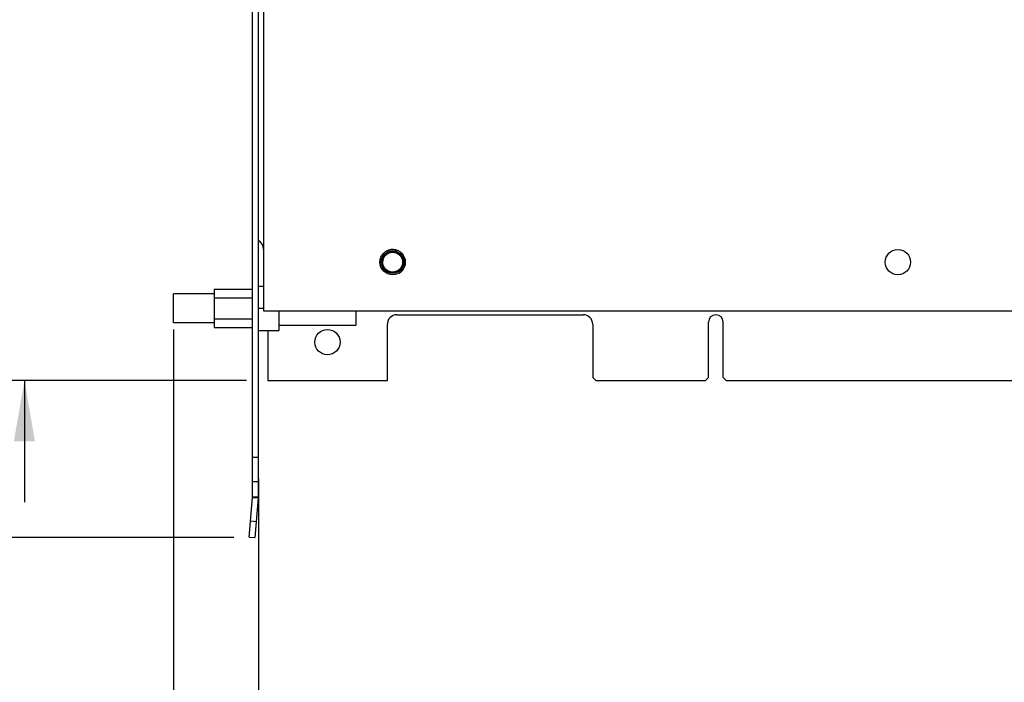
# Model space of a CAD drawing. Header units: inches. Extents: x 0.2 to 16.8, y 0.1 to 10.8.
# Tile 7 of 22: x 5.8 to 8.7, y 2.8 to 4.8. Entities that reach past the tile are written whole.
import ezdxf

# ---------------------------------------------------------------- set-up
doc = ezdxf.new("R2010")
doc.units = ezdxf.units.IN
doc.header["$LTSCALE"] = 0.935
doc.header["$MEASUREMENT"] = 0
doc.layers.get('0').update_dxf_attribs({"linetype": 'CONTINUOUS'})
doc.layers.add('DIMENSIONS', color=7, linetype='CONTINUOUS')
doc.styles.get("Standard").update_dxf_attribs({"font": 'txt', "width": 0.8})
doc.dimstyles.new('DIMSTYLE_2', dxfattribs={"dimtxt": 0.125, "dimasz": 0.18, "dimexe": 0.18, "dimexo": 0.0625, "dimgap": 0.09, "dimtad": 0, "dimtih": 1, "dimtoh": 1, "dimdec": 3, "dimlfac": 1.666667, "dimzin": 4, "dimdsep": 46, "dimtxsty": 'STANDARD', "dimblk": '_FILLED', "dimblk1": '_FILLED', "dimblk2": '_FILLED', "dimcen": 0.09, "dimadec": 0, "dimazin": 0, "dimtp": 0.01, "dimtm": 0.01, "dimtfac": 1, "dimtdec": 3, "dimtofl": 0, "dimtmove": 0, "dimatfit": 3, "dimldrblk": '_FILLED', "dimfxl": 1, "dimtolj": 1, "dimtzin": 4, "dimarcsym": 0})

# ---------------------------------------------------------------- blocks, each defined once
blk = doc.blocks.new('_FILLED')
at = {"color": 0, "linetype": 'BYBLOCK'}
blk.add_solid([(0, 0), (-1, 0.174), (-1, -0.174)], dxfattribs=at)
blk = doc.blocks.new('*D11')
at = {"layer": 'DIMENSIONS', "color": 2, "linetype": 'CONTINUOUS'}
for p, q in [((6.2868, 3.8924), (6.2868, 2.4007)), ((6.5388, 3.4509), (6.5388, 2.4007)), ((6.2868, 2.5257), (5.9268, 2.5257)), ((6.5388, 2.5257), (6.9541, 2.5257))]:
    blk.add_line(p, q, dxfattribs=at)
at = {"layer": 'DIMENSIONS', "color": 2, "linetype": 'CONTINUOUS', "xscale": 0.18, "yscale": 0.18, "zscale": 0.18}
blk.add_blockref('_FILLED', (6.2868, 2.5257), dxfattribs=at)
at = {"layer": 'DIMENSIONS', "color": 2, "linetype": 'CONTINUOUS', "xscale": 0.18, "yscale": 0.18, "zscale": 0.18, "rotation": 180}
blk.add_blockref('_FILLED', (6.5388, 2.5257), dxfattribs=at)
at = {"layer": 'DIMENSIONS', "color": 2, "linetype": 'CONTINUOUS', "width": 0.8}
for s, p in [('[', (7.5416, 2.4632)), (']', (8.1416, 2.4632)), ('.420', (7.0166, 2.4632)), ('10.67', (7.6416, 2.4632))]:
    blk.add_text(s, height=0.125, dxfattribs=at).set_placement(p)
blk = doc.blocks.new('*D14')
at = {"layer": 'DIMENSIONS', "color": 2, "linetype": 'CONTINUOUS'}
for p, q in [((5.845, 7.0107), (5.6881, 7.0107)), ((5.845, 6.2571), (5.845, 7.0107)), ((6.8213, 6.2571), (5.72, 6.2571)), ((6.5033, 3.7407), (5.72, 3.7407)), ((5.845, 3.7407), (5.845, 3.3807))]:
    blk.add_line(p, q, dxfattribs=at)
at = {"layer": 'DIMENSIONS', "color": 2, "linetype": 'CONTINUOUS', "xscale": 0.18, "yscale": 0.18, "zscale": 0.18}
for p, rotation in [((5.845, 6.2571), 270), ((5.845, 3.7407), 90)]:
    blk.add_blockref('_FILLED', p, dxfattribs=dict(at, rotation=rotation))
at = {"layer": 'DIMENSIONS', "color": 2, "linetype": 'CONTINUOUS', "width": 0.8}
for s, p in [('4.194', (4.2006, 6.9482)), ('[', (4.8256, 6.9482)), ('106.53', (4.9256, 6.9482)), (']', (5.5256, 6.9482))]:
    blk.add_text(s, height=0.125, dxfattribs=at).set_placement(p)
blk = doc.blocks.new('*D15')
at = {"layer": 'DIMENSIONS', "color": 2, "linetype": 'CONTINUOUS'}
for p, q in [((5.4992, 6.7125), (5.3773, 6.7125)), ((5.4992, 6.1287), (5.4992, 6.7125)), ((6.2363, 6.1287), (5.3742, 6.1287)), ((6.4659, 3.2757), (5.3742, 3.2757)), ((5.4992, 3.2757), (5.4992, 2.9157))]:
    blk.add_line(p, q, dxfattribs=at)
at = {"layer": 'DIMENSIONS', "color": 2, "linetype": 'CONTINUOUS', "xscale": 0.18, "yscale": 0.18, "zscale": 0.18}
for p, rotation in [((5.4992, 6.1287), 270), ((5.4992, 3.2757), 90)]:
    blk.add_blockref('_FILLED', p, dxfattribs=dict(at, rotation=rotation))
at = {"layer": 'DIMENSIONS', "color": 2, "linetype": 'CONTINUOUS', "width": 0.8}
for s, p in [('4.755', (3.8898, 6.65)), ('[', (4.5148, 6.65)), ('120.78', (4.6148, 6.65)), (']', (5.2148, 6.65))]:
    blk.add_text(s, height=0.125, dxfattribs=at).set_placement(p)

msp = doc.modelspace()

# ---------------------------------------------------------------- linework, layer by layer
at = {"color": 7, "linetype": 'CONTINUOUS'}
for p, q in [((6.55376, 6.1899), (6.55376, 3.9477)), ((6.52076, 3.3963), (6.52076, 6.0867)), ((6.53876, 3.3963), (6.53876, 6.0867)), ((6.55368, 4.13064), (6.55368, 3.94755)), ((6.28676, 3.912), (6.28676, 3.9978)), ((6.40676, 3.9978), (6.28676, 3.9978)), ((6.40676, 4.0119), (6.40676, 3.8979)), ((6.40676, 4.0119), (6.52076, 4.0119)), ((6.53876, 4.0206), (6.55368, 4.0206)), ((6.40676, 3.98564), (6.52076, 3.98564)), ((6.53876, 3.9549), (6.55368, 3.9549)), ((6.55368, 3.94755), (10.09368, 3.94755)), ((6.55376, 3.9477), (10.09376, 3.9477)), ((6.59876, 3.94755), (6.59876, 3.8892)), ((6.82676, 3.94755), (6.82676, 3.9054)), ((6.40676, 3.912), (6.28676, 3.912)), ((6.40676, 3.92416), (6.52076, 3.92416)), ((6.94856, 3.9357), (7.50056, 3.9357)), ((7.87166, 3.7497), (7.87166, 3.9138)), ((7.91546, 3.7497), (7.91546, 3.9138)), ((6.40676, 3.8979), (6.52076, 3.8979)), ((6.53876, 3.8892), (6.59876, 3.8892)), ((6.56576, 3.8892), (6.56576, 3.7407)), ((6.59876, 3.9054), (6.82676, 3.9054)), ((6.92036, 3.7407), (6.92036, 3.9075)), ((7.52876, 3.9075), (7.52876, 3.7497)), ((6.56576, 3.7407), (6.92036, 3.7407)), ((7.53776, 3.7407), (7.52876, 3.7497)), ((7.53776, 3.7407), (7.86266, 3.7407)), ((7.86266, 3.7407), (7.87166, 3.7497)), ((7.92446, 3.7407), (7.91546, 3.7497)), ((7.92446, 3.7407), (9.00266, 3.7407)), ((6.53876, 3.51336), (6.52076, 3.51336)), ((6.53876, 3.4407), (6.52076, 3.4407)), ((6.51043, 3.27725), (6.52068, 3.39447)), ((6.52068, 3.39447), (6.53862, 3.3929)), ((6.52076, 3.3963), (6.53876, 3.3963)), ((6.52836, 3.27568), (6.53862, 3.3929)), ((6.51461, 3.32507), (6.53254, 3.3235)), ((6.51043, 3.27725), (6.52836, 3.27568))]:
    msp.add_line(p, q, dxfattribs=at)
for centre, radius in [((6.93596, 4.0917), 0.0375), ((6.9357, 4.09155), 0.0336), ((6.93596, 4.0917), 0.02953), ((8.43296, 4.0917), 0.0375), ((6.74276, 3.8547), 0.0375)]:
    msp.add_circle(centre, radius, dxfattribs=at)
for centre, radius, start, end in [((6.52548, 4.13064), 0.0282, 0, 61.8975), ((6.93596, 4.0917), 0.03189, 200.1381, 84.26372), ((6.9357, 4.09155), 0.0375, 301.21955, 119.98439), ((6.94138, 4.0875), 0.036, 80.00263, 124.95126), ((6.94138, 4.0875), 0.036, 159.4097, 209.07772), ((6.94856, 3.9075), 0.0282, 90, 180), ((7.50056, 3.9075), 0.0282, 0, 90), ((7.89356, 3.9138), 0.0219, 0, 180), ((6.49976, 3.3963), 0.021, 355, 360), ((6.49976, 3.3963), 0.039, 355, 360)]:
    msp.add_arc(centre, radius, start, end, dxfattribs=at)

# ---------------------------------------------------------------- dimensions: what is measured, and where the dimension line sits
at = {"layer": 'DIMENSIONS', "color": 2, "linetype": 'CONTINUOUS'}
for base, p1, p2, angle, picture, middle in [((5.84502, 3.7407), (6.82126, 6.2571), (6.50326, 3.7407), 270, '*D14', (4.91312, 7.0107)), ((5.49922, 3.27568), (6.23626, 6.1287), (6.46586, 3.27568), 270, '*D15', (4.60228, 6.71248)), ((6.28676, 2.52568), (6.53876, 3.45086), (6.28676, 3.8924), 180, '*D11', (7.62908, 2.52568))]:
    dim = msp.add_linear_dim(base=base, p1=p1, p2=p2, angle=angle, dimstyle='DIMSTYLE_2', dxfattribs=at)
    dim.commit()
    dim.dimension.update_dxf_attribs({"geometry": picture, "text_midpoint": middle, "dimtype": 160})

doc.saveas('drawing.dxf')
